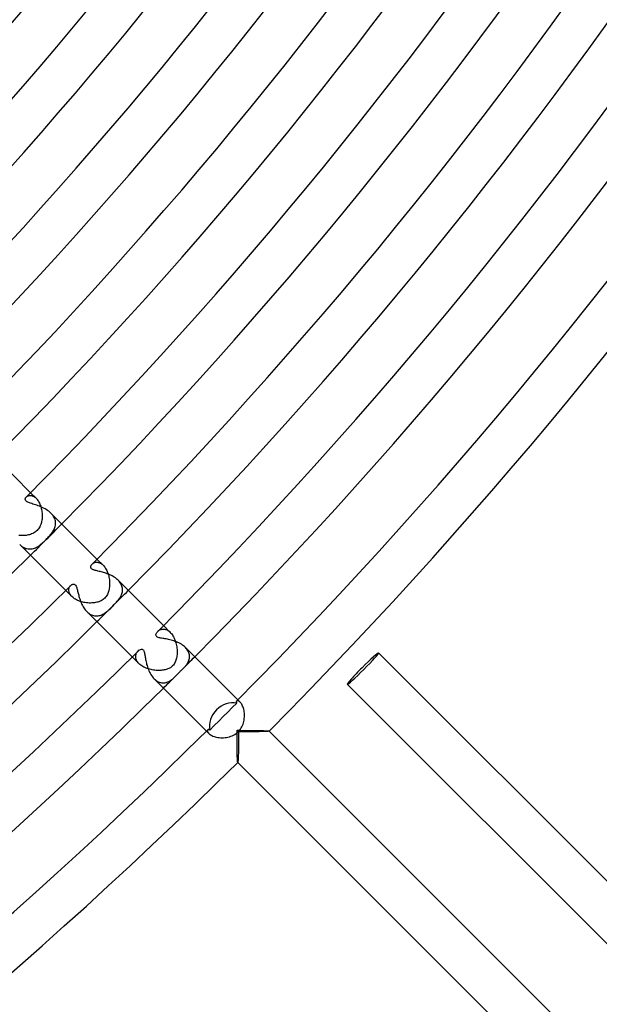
# Model space of a CAD drawing. Header units: millimetres. Extents: x -485 to 485, y -485 to 485.
# Tile 80 of 110: x 290 to 342, y -334 to -245. Entities that reach past the tile are written whole.
import ezdxf

# ---------------------------------------------------------------- set-up
doc = ezdxf.new("R2010")
doc.units = ezdxf.units.MM
doc.layers.add('HIDDEN', color=7, linetype='Continuous')
doc.layers.add('THICK', color=7, linetype='Continuous')

msp = doc.modelspace()

# ---------------------------------------------------------------- linework, layer by layer
at = {"layer": 'HIDDEN'}
for p, q in [((290.594, -288.523), (290.624, -288.495)), ((290.624, -288.495), (290.658, -288.47)), ((290.658, -288.47), (290.695, -288.448)), ((290.695, -288.448), (290.734, -288.428)), ((290.734, -288.428), (290.777, -288.412)), ((290.777, -288.412), (290.822, -288.4)), ((290.822, -288.4), (290.869, -288.392)), ((290.869, -288.392), (290.918, -288.388)), ((290.918, -288.388), (290.969, -288.389)), ((290.969, -288.389), (291.022, -288.394)), ((290.971, -288.143), (291.474, -288.645)), ((291.022, -288.394), (291.076, -288.405)), ((291.076, -288.405), (291.131, -288.421)), ((291.131, -288.421), (291.187, -288.443)), ((291.187, -288.443), (291.244, -288.471)), ((291.244, -288.471), (291.302, -288.505)), ((291.302, -288.505), (291.359, -288.545)), ((291.359, -288.545), (291.417, -288.592)), ((291.417, -288.592), (291.474, -288.645)), ((291.474, -288.645), (291.529, -288.704)), ((291.529, -288.704), (291.582, -288.768)), ((291.582, -288.768), (291.634, -288.839)), ((291.634, -288.839), (291.684, -288.915)), ((291.684, -288.915), (291.731, -288.997)), ((291.731, -288.997), (291.776, -289.083)), ((291.776, -289.083), (291.817, -289.173)), ((291.817, -289.173), (291.855, -289.266)), ((291.855, -289.266), (291.889, -289.364)), ((291.889, -289.364), (291.92, -289.464)), ((291.92, -289.464), (291.948, -289.567)), ((291.948, -289.567), (291.971, -289.672)), ((291.971, -289.672), (291.99, -289.778)), ((291.99, -289.778), (292.006, -289.886)), ((292.006, -289.886), (292.017, -289.994)), ((292.017, -289.994), (292.024, -290.103)), ((292.026, -290.321), (292.02, -290.429)), ((292.024, -290.103), (292.027, -290.213)), ((292.027, -290.213), (292.026, -290.321)), ((292.909, -290.087), (292.822, -289.993)), ((292.987, -290.184), (292.909, -290.087)), ((293.054, -290.284), (292.987, -290.184)), ((293.111, -290.385), (293.054, -290.284)), ((291.811, -291.223), (291.76, -291.313)), ((291.856, -291.13), (291.811, -291.223)), ((291.894, -291.035), (291.856, -291.13)), ((291.927, -290.938), (291.894, -291.035)), ((291.955, -290.84), (291.927, -290.938)), ((291.978, -290.74), (291.955, -290.84)), ((291.996, -290.638), (291.978, -290.74)), ((292.01, -290.534), (291.996, -290.638)), ((292.02, -290.429), (292.01, -290.534)), ((293.157, -290.487), (293.111, -290.385)), ((293.192, -290.589), (293.157, -290.487)), ((293.171, -291.285), (293.199, -291.19)), ((293.217, -290.692), (293.192, -290.589)), ((293.199, -291.19), (293.22, -291.093)), ((293.232, -290.794), (293.217, -290.692)), ((293.22, -291.093), (293.232, -290.995)), ((293.237, -290.895), (293.232, -290.794)), ((293.232, -290.995), (293.237, -290.895)), ((290.02, -292.019), (289.907, -292.008)), ((290.134, -292.025), (290.02, -292.019)), ((290.247, -292.027), (290.134, -292.025)), ((290.359, -292.024), (290.247, -292.027)), ((290.469, -292.017), (290.359, -292.024)), ((290.577, -292.005), (290.469, -292.017)), ((290.682, -291.989), (290.577, -292.005)), ((290.784, -291.968), (290.682, -291.989)), ((290.883, -291.943), (290.784, -291.968)), ((290.979, -291.914), (290.883, -291.943)), ((291.073, -291.879), (290.979, -291.914)), ((291.165, -291.84), (291.073, -291.879)), ((291.253, -291.795), (291.165, -291.84)), ((291.338, -291.745), (291.253, -291.795)), ((291.419, -291.689), (291.338, -291.745)), ((291.494, -291.628), (291.419, -291.689)), ((291.564, -291.564), (291.494, -291.628)), ((291.637, -291.484), (291.564, -291.564)), ((291.702, -291.4), (291.637, -291.484)), ((291.76, -291.313), (291.702, -291.4)), ((292.534, -292.217), (292.61, -292.135)), ((292.61, -292.135), (292.684, -292.053)), ((292.684, -292.053), (292.755, -291.971)), ((292.755, -291.971), (292.822, -291.889)), ((292.822, -291.889), (292.886, -291.806)), ((292.886, -291.806), (292.945, -291.724)), ((292.945, -291.724), (292.999, -291.641)), ((292.999, -291.641), (293.05, -291.555)), ((293.05, -291.555), (293.096, -291.467)), ((293.096, -291.467), (293.136, -291.377)), ((293.136, -291.377), (293.171, -291.285)), ((289.992, -292.821), (290.077, -292.9)), ((290.077, -292.9), (290.166, -292.973)), ((290.166, -292.973), (290.258, -293.038)), ((290.258, -293.038), (290.352, -293.094)), ((291.508, -293.075), (291.596, -293.026)), ((291.596, -293.026), (291.684, -292.972)), ((291.684, -292.972), (291.769, -292.913)), ((291.769, -292.913), (291.853, -292.85)), ((291.853, -292.85), (291.938, -292.782)), ((291.938, -292.782), (292.024, -292.71)), ((292.024, -292.71), (292.11, -292.633)), ((292.11, -292.633), (292.198, -292.552)), ((292.198, -292.552), (292.287, -292.467)), ((292.287, -292.467), (292.377, -292.377)), ((292.377, -292.377), (292.456, -292.298)), ((292.456, -292.298), (292.534, -292.217)), ((290.352, -293.094), (290.448, -293.141)), ((290.448, -293.141), (290.545, -293.178)), ((290.545, -293.178), (290.644, -293.206)), ((290.644, -293.206), (290.743, -293.225)), ((290.743, -293.225), (290.841, -293.235)), ((290.841, -293.235), (290.94, -293.236)), ((290.94, -293.236), (291.037, -293.228)), ((291.037, -293.228), (291.134, -293.212)), ((291.134, -293.212), (291.23, -293.188)), ((291.23, -293.188), (291.325, -293.157)), ((291.325, -293.157), (291.417, -293.119)), ((291.417, -293.119), (291.508, -293.075)), ((296.536, -294.602), (296.571, -294.569)), ((296.571, -294.569), (296.61, -294.539)), ((296.61, -294.539), (296.653, -294.512)), ((296.653, -294.512), (296.699, -294.488)), ((296.699, -294.488), (296.748, -294.468)), ((296.748, -294.468), (296.8, -294.452)), ((296.8, -294.452), (296.854, -294.44)), ((296.854, -294.44), (296.91, -294.434)), ((296.91, -294.434), (296.969, -294.433)), ((296.969, -294.433), (297.029, -294.437)), ((296.981, -294.153), (297.538, -294.71)), ((297.029, -294.437), (297.091, -294.448)), ((297.091, -294.448), (297.154, -294.464)), ((297.154, -294.464), (297.218, -294.488)), ((297.218, -294.488), (297.282, -294.518)), ((297.282, -294.518), (297.347, -294.555)), ((297.347, -294.555), (297.411, -294.599)), ((297.411, -294.599), (297.475, -294.651)), ((297.475, -294.651), (297.538, -294.71)), ((297.538, -294.71), (297.598, -294.774)), ((297.598, -294.774), (297.656, -294.844)), ((297.656, -294.844), (297.711, -294.919)), ((297.711, -294.919), (297.764, -295.001)), ((297.764, -295.001), (297.815, -295.088)), ((297.815, -295.088), (297.862, -295.18)), ((297.862, -295.18), (297.905, -295.275)), ((297.905, -295.275), (297.944, -295.374)), ((297.944, -295.374), (297.98, -295.475)), ((297.98, -295.475), (298.012, -295.58)), ((298.012, -295.58), (298.04, -295.686)), ((298.04, -295.686), (298.064, -295.794)), ((294.532, -296.621), (294.565, -296.576)), ((294.565, -296.576), (294.602, -296.536)), ((298.064, -295.794), (298.084, -295.904)), ((298.084, -295.904), (298.1, -296.014)), ((298.1, -296.014), (298.112, -296.124)), ((298.118, -296.565), (298.108, -296.672)), ((298.112, -296.124), (298.12, -296.235)), ((298.122, -296.457), (298.118, -296.565)), ((298.12, -296.235), (298.123, -296.346)), ((298.123, -296.346), (298.122, -296.457)), ((298.974, -296.151), (298.898, -296.069)), ((299.043, -296.235), (298.974, -296.151)), ((299.104, -296.321), (299.043, -296.235)), ((299.156, -296.41), (299.104, -296.321)), ((299.2, -296.499), (299.156, -296.41)), ((299.235, -296.588), (299.2, -296.499)), ((299.261, -296.677), (299.235, -296.588)), ((294.153, -296.981), (294.71, -297.538)), ((294.433, -296.973), (294.434, -296.907)), ((294.439, -297.041), (294.433, -296.973)), ((294.434, -296.907), (294.442, -296.843)), ((294.452, -297.111), (294.439, -297.041)), ((294.442, -296.843), (294.457, -296.782)), ((294.474, -297.182), (294.452, -297.111)), ((294.457, -296.782), (294.477, -296.724)), ((294.504, -297.254), (294.474, -297.182)), ((294.477, -296.724), (294.502, -296.671)), ((294.502, -296.671), (294.532, -296.621)), ((294.543, -297.326), (294.504, -297.254)), ((294.59, -297.398), (294.543, -297.326)), ((294.645, -297.469), (294.59, -297.398)), ((294.71, -297.538), (294.645, -297.469)), ((297.872, -297.441), (297.817, -297.526)), ((297.921, -297.352), (297.872, -297.441)), ((297.964, -297.261), (297.921, -297.352)), ((298, -297.167), (297.964, -297.261)), ((298.031, -297.072), (298, -297.167)), ((298.057, -296.976), (298.031, -297.072)), ((298.078, -296.877), (298.057, -296.976)), ((298.095, -296.776), (298.078, -296.877)), ((298.108, -296.672), (298.095, -296.776)), ((299.127, -297.53), (299.167, -297.45)), ((299.167, -297.45), (299.203, -297.369)), ((299.203, -297.369), (299.234, -297.286)), ((299.234, -297.286), (299.258, -297.202)), ((299.258, -297.202), (299.277, -297.117)), ((299.28, -296.767), (299.261, -296.677)), ((299.277, -297.117), (299.288, -297.031)), ((299.29, -296.856), (299.28, -296.767)), ((299.288, -297.031), (299.293, -296.944)), ((299.293, -296.944), (299.29, -296.856)), ((294.782, -297.605), (294.71, -297.538)), ((294.861, -297.669), (294.782, -297.605)), ((294.947, -297.73), (294.861, -297.669)), ((295.04, -297.788), (294.947, -297.73)), ((295.139, -297.841), (295.04, -297.788)), ((295.242, -297.891), (295.139, -297.841)), ((295.349, -297.935), (295.242, -297.891)), ((295.46, -297.975), (295.349, -297.935)), ((295.573, -298.01), (295.46, -297.975)), ((295.688, -298.041), (295.573, -298.01)), ((295.805, -298.066), (295.688, -298.041)), ((295.923, -298.087), (295.805, -298.066)), ((296.042, -298.104), (295.923, -298.087)), ((296.161, -298.115), (296.042, -298.104)), ((296.28, -298.122), (296.161, -298.115)), ((296.399, -298.123), (296.28, -298.122)), ((296.516, -298.12), (296.399, -298.123)), ((296.632, -298.112), (296.516, -298.12)), ((296.745, -298.1), (296.632, -298.112)), ((296.855, -298.082), (296.745, -298.1)), ((296.961, -298.06), (296.855, -298.082)), ((297.064, -298.033), (296.961, -298.06)), ((297.162, -298.002), (297.064, -298.033)), ((297.258, -297.965), (297.162, -298.002)), ((297.352, -297.921), (297.258, -297.965)), ((297.442, -297.872), (297.352, -297.921)), ((297.528, -297.816), (297.442, -297.872)), ((297.609, -297.753), (297.528, -297.816)), ((297.684, -297.684), (297.609, -297.753)), ((297.754, -297.607), (297.684, -297.684)), ((297.817, -297.526), (297.754, -297.607)), ((298.398, -298.398), (298.47, -298.326)), ((298.47, -298.326), (298.542, -298.253)), ((298.542, -298.253), (298.612, -298.181)), ((298.612, -298.181), (298.68, -298.109)), ((298.68, -298.109), (298.746, -298.038)), ((298.746, -298.038), (298.809, -297.968)), ((298.809, -297.968), (298.869, -297.898)), ((298.869, -297.898), (298.926, -297.828)), ((298.926, -297.828), (298.98, -297.756)), ((298.98, -297.756), (299.033, -297.683)), ((299.033, -297.683), (299.081, -297.607)), ((299.081, -297.607), (299.127, -297.53)), ((296.069, -298.897), (296.147, -298.971)), ((296.147, -298.971), (296.229, -299.038)), ((296.229, -299.038), (296.312, -299.098)), ((296.312, -299.098), (296.398, -299.15)), ((296.398, -299.15), (296.485, -299.194)), ((296.485, -299.194), (296.573, -299.23)), ((296.573, -299.23), (296.661, -299.257)), ((296.661, -299.257), (296.75, -299.277)), ((296.75, -299.277), (296.838, -299.289)), ((297.013, -299.29), (297.1, -299.28)), ((297.1, -299.28), (297.185, -299.263)), ((297.185, -299.263), (297.269, -299.239)), ((297.269, -299.239), (297.353, -299.21)), ((297.353, -299.21), (297.434, -299.175)), ((297.434, -299.175), (297.513, -299.136)), ((297.513, -299.136), (297.59, -299.092)), ((297.59, -299.092), (297.666, -299.044)), ((297.666, -299.044), (297.74, -298.993)), ((297.74, -298.993), (297.812, -298.939)), ((297.812, -298.939), (297.882, -298.882)), ((297.882, -298.882), (297.953, -298.822)), ((297.953, -298.822), (298.024, -298.759)), ((298.024, -298.759), (298.097, -298.692)), ((298.097, -298.692), (298.17, -298.622)), ((298.17, -298.622), (298.245, -298.549)), ((298.245, -298.549), (298.321, -298.475)), ((298.321, -298.475), (298.398, -298.398)), ((296.838, -299.289), (296.926, -299.293)), ((296.926, -299.293), (297.013, -299.29)), ((302.992, -300.164), (303.605, -300.776)), ((302.469, -300.691), (302.51, -300.652)), ((302.51, -300.652), (302.555, -300.616)), ((302.555, -300.616), (302.605, -300.583)), ((302.605, -300.583), (302.658, -300.554)), ((302.658, -300.554), (302.714, -300.528)), ((302.714, -300.528), (302.773, -300.508)), ((302.773, -300.508), (302.834, -300.492)), ((302.834, -300.492), (302.898, -300.483)), ((302.898, -300.483), (302.964, -300.479)), ((302.964, -300.479), (303.032, -300.481)), ((303.032, -300.481), (303.101, -300.491)), ((303.101, -300.491), (303.172, -300.508)), ((303.172, -300.508), (303.244, -300.532)), ((303.244, -300.532), (303.316, -300.564)), ((303.316, -300.564), (303.389, -300.604)), ((303.389, -300.604), (303.462, -300.653)), ((303.462, -300.653), (303.534, -300.711)), ((303.534, -300.711), (303.605, -300.776)), ((303.605, -300.776), (303.67, -300.846)), ((303.67, -300.846), (303.733, -300.923)), ((303.733, -300.923), (303.795, -301.008)), ((303.795, -301.008), (303.852, -301.098)), ((303.852, -301.098), (303.907, -301.194)), ((303.907, -301.194), (303.957, -301.295)), ((303.957, -301.295), (304.003, -301.4)), ((304.003, -301.4), (304.046, -301.509)), ((304.046, -301.509), (304.084, -301.621)), ((304.084, -301.621), (304.117, -301.736)), ((304.117, -301.736), (304.146, -301.852)), ((304.146, -301.852), (304.17, -301.97)), ((300.482, -302.908), (300.492, -302.835)), ((300.492, -302.835), (300.51, -302.765)), ((300.51, -302.765), (300.535, -302.698)), ((300.535, -302.698), (300.566, -302.634)), ((300.566, -302.634), (300.603, -302.574)), ((300.603, -302.574), (300.645, -302.519)), ((300.645, -302.519), (300.691, -302.469)), ((304.17, -301.97), (304.19, -302.09)), ((304.19, -302.09), (304.206, -302.21)), ((304.215, -302.787), (304.204, -302.895)), ((304.206, -302.21), (304.217, -302.329)), ((304.222, -302.676), (304.215, -302.787)), ((304.217, -302.329), (304.223, -302.447)), ((304.225, -302.563), (304.222, -302.676)), ((304.223, -302.447), (304.225, -302.563)), ((305.047, -302.223), (304.973, -302.144)), ((305.113, -302.305), (305.047, -302.223)), ((305.171, -302.388), (305.113, -302.305)), ((305.221, -302.472), (305.171, -302.388)), ((305.262, -302.557), (305.221, -302.472)), ((305.295, -302.642), (305.262, -302.557)), ((305.319, -302.727), (305.295, -302.642)), ((305.336, -302.811), (305.319, -302.727)), ((305.346, -302.895), (305.336, -302.811)), ((300.164, -302.992), (300.776, -303.605)), ((300.479, -302.983), (300.482, -302.908)), ((300.484, -303.059), (300.479, -302.983)), ((300.499, -303.137), (300.484, -303.059)), ((300.522, -303.216), (300.499, -303.137)), ((300.554, -303.295), (300.522, -303.216)), ((300.596, -303.375), (300.554, -303.295)), ((300.647, -303.453), (300.596, -303.375)), ((300.707, -303.53), (300.647, -303.453)), ((300.776, -303.605), (300.707, -303.53)), ((300.851, -303.674), (300.776, -303.605)), ((300.933, -303.74), (300.851, -303.674)), ((303.949, -303.654), (303.888, -303.737)), ((304.003, -303.567), (303.949, -303.654)), ((304.048, -303.477), (304.003, -303.567)), ((304.087, -303.384), (304.048, -303.477)), ((304.12, -303.29), (304.087, -303.384)), ((304.148, -303.196), (304.12, -303.29)), ((304.17, -303.1), (304.148, -303.196)), ((304.189, -302.999), (304.17, -303.1)), ((304.204, -302.895), (304.189, -302.999)), ((305.019, -303.773), (305.066, -303.712)), ((305.066, -303.712), (305.112, -303.648)), ((305.112, -303.648), (305.155, -303.582)), ((305.155, -303.582), (305.195, -303.513)), ((305.195, -303.513), (305.232, -303.443)), ((305.232, -303.443), (305.264, -303.37)), ((305.264, -303.37), (305.292, -303.294)), ((305.292, -303.294), (305.315, -303.217)), ((305.315, -303.217), (305.332, -303.139)), ((305.332, -303.139), (305.343, -303.058)), ((305.343, -303.058), (305.348, -302.977)), ((305.348, -302.977), (305.346, -302.895)), ((301.02, -303.803), (300.933, -303.74)), ((301.114, -303.862), (301.02, -303.803)), ((301.212, -303.916), (301.114, -303.862)), ((301.315, -303.966), (301.212, -303.916)), ((301.422, -304.012), (301.315, -303.966)), ((301.531, -304.053), (301.422, -304.012)), ((301.642, -304.09), (301.531, -304.053)), ((301.755, -304.122), (301.642, -304.09)), ((301.869, -304.15), (301.755, -304.122)), ((301.984, -304.173), (301.869, -304.15)), ((302.098, -304.192), (301.984, -304.173)), ((302.212, -304.206), (302.098, -304.192)), ((302.325, -304.216), (302.212, -304.206)), ((302.435, -304.222), (302.325, -304.216)), ((302.544, -304.225), (302.435, -304.222)), ((302.65, -304.223), (302.544, -304.225)), ((302.754, -304.218), (302.65, -304.223)), ((302.855, -304.209), (302.754, -304.218)), ((302.953, -304.196), (302.855, -304.209)), ((303.047, -304.181), (302.953, -304.196)), ((303.139, -304.162), (303.047, -304.181)), ((303.227, -304.139), (303.139, -304.162)), ((303.311, -304.114), (303.227, -304.139)), ((303.392, -304.084), (303.311, -304.114)), ((303.47, -304.052), (303.392, -304.084)), ((303.546, -304.014), (303.47, -304.052)), ((303.62, -303.972), (303.546, -304.014)), ((303.69, -303.924), (303.62, -303.972)), ((303.756, -303.872), (303.69, -303.924)), ((303.816, -303.816), (303.756, -303.872)), ((303.888, -303.737), (303.816, -303.816)), ((304.155, -304.663), (304.193, -304.625)), ((304.193, -304.625), (304.228, -304.588)), ((304.228, -304.588), (304.262, -304.554)), ((304.262, -304.554), (304.293, -304.522)), ((304.293, -304.522), (304.322, -304.492)), ((304.322, -304.492), (304.35, -304.464)), ((304.35, -304.464), (304.378, -304.435)), ((304.378, -304.435), (304.407, -304.407)), ((304.407, -304.407), (304.44, -304.373)), ((304.44, -304.373), (304.475, -304.339)), ((304.475, -304.339), (304.51, -304.305)), ((304.51, -304.305), (304.544, -304.271)), ((304.544, -304.271), (304.579, -304.237)), ((304.579, -304.237), (304.613, -304.203)), ((304.613, -304.203), (304.647, -304.17)), ((304.647, -304.17), (304.681, -304.137)), ((304.681, -304.137), (304.714, -304.105)), ((304.714, -304.105), (304.746, -304.072)), ((304.746, -304.072), (304.806, -304.012)), ((304.806, -304.012), (304.863, -303.952)), ((304.863, -303.952), (304.917, -303.893)), ((304.917, -303.893), (304.969, -303.833)), ((304.969, -303.833), (305.019, -303.773)), ((302.143, -304.972), (302.231, -305.054)), ((302.231, -305.054), (302.323, -305.126)), ((302.323, -305.126), (302.418, -305.19)), ((302.418, -305.19), (302.515, -305.242)), ((302.515, -305.242), (302.613, -305.284)), ((302.613, -305.284), (302.711, -305.315)), ((302.711, -305.315), (302.81, -305.336)), ((302.81, -305.336), (302.909, -305.346)), ((302.909, -305.346), (303.007, -305.347)), ((303.007, -305.347), (303.104, -305.338)), ((303.104, -305.338), (303.2, -305.319)), ((303.2, -305.319), (303.294, -305.292)), ((303.294, -305.292), (303.387, -305.257)), ((303.387, -305.257), (303.479, -305.213)), ((303.479, -305.213), (303.569, -305.162)), ((303.569, -305.162), (303.659, -305.104)), ((303.659, -305.104), (303.747, -305.04)), ((303.747, -305.04), (303.831, -304.971)), ((303.831, -304.971), (303.914, -304.898)), ((303.914, -304.898), (303.994, -304.823)), ((303.994, -304.823), (304.072, -304.746)), ((304.072, -304.746), (304.115, -304.704)), ((304.115, -304.704), (304.155, -304.663)), ((309.622, -306.977), (309.598, -306.994)), ((309.652, -306.967), (309.622, -306.977)), ((309.687, -306.965), (309.652, -306.967)), ((309.728, -306.971), (309.687, -306.965)), ((309.71, -306.881), (309.925, -307.096)), ((309.773, -306.987), (309.728, -306.971)), ((309.821, -307.013), (309.773, -306.987)), ((309.872, -307.049), (309.821, -307.013)), ((309.924, -307.096), (309.872, -307.049)), ((309.971, -307.147), (309.924, -307.096)), ((310.018, -307.208), (309.971, -307.147)), ((310.064, -307.277), (310.018, -307.208)), ((310.108, -307.356), (310.064, -307.277)), ((310.149, -307.442), (310.108, -307.356)), ((310.187, -307.535), (310.149, -307.442)), ((310.221, -307.635), (310.187, -307.535)), ((310.25, -307.741), (310.221, -307.635)), ((310.275, -307.853), (310.25, -307.741)), ((310.294, -307.969), (310.275, -307.853)), ((310.307, -308.088), (310.294, -307.969)), ((310.315, -308.209), (310.307, -308.088)), ((310.14, -309.193), (310.187, -309.073)), ((310.187, -309.073), (310.226, -308.953)), ((310.226, -308.953), (310.257, -308.83)), ((310.257, -308.83), (310.282, -308.706)), ((310.282, -308.706), (310.3, -308.582)), ((310.3, -308.582), (310.312, -308.457)), ((310.312, -308.457), (310.316, -308.332)), ((310.316, -308.332), (310.315, -308.209)), ((306.881, -309.71), (307.096, -309.925)), ((306.967, -309.652), (306.965, -309.687)), ((306.965, -309.687), (306.971, -309.728)), ((306.977, -309.622), (306.967, -309.652)), ((306.971, -309.728), (306.987, -309.773)), ((306.994, -309.598), (306.977, -309.622)), ((306.987, -309.773), (307.013, -309.821)), ((307.013, -309.821), (307.049, -309.872)), ((307.049, -309.872), (307.096, -309.924)), ((307.096, -309.924), (307.151, -309.974)), ((309.444, -310.009), (309.556, -309.934)), ((309.556, -309.934), (309.661, -309.851)), ((309.661, -309.851), (309.76, -309.76)), ((309.76, -309.76), (309.856, -309.655)), ((309.785, -309.965), (309.784, -310.143)), ((309.943, -309.785), (309.785, -309.785)), ((309.785, -309.785), (309.785, -309.965)), ((309.856, -309.655), (309.943, -309.544)), ((309.943, -309.544), (310.019, -309.429)), ((310.1, -309.784), (309.943, -309.785)), ((310.019, -309.429), (310.084, -309.312)), ((310.084, -309.312), (310.14, -309.193)), ((310.255, -309.784), (310.1, -309.784)), ((310.409, -309.783), (310.255, -309.784)), ((310.56, -309.782), (310.409, -309.783)), ((310.708, -309.78), (310.56, -309.782)), ((310.853, -309.779), (310.708, -309.78)), ((310.995, -309.777), (310.853, -309.779)), ((311.133, -309.775), (310.995, -309.777)), ((311.267, -309.772), (311.133, -309.775)), ((311.397, -309.77), (311.267, -309.772)), ((311.524, -309.767), (311.397, -309.77)), ((311.647, -309.764), (311.524, -309.767)), ((311.766, -309.761), (311.647, -309.764)), ((311.879, -309.757), (311.766, -309.761)), ((311.986, -309.754), (311.879, -309.757)), ((312.087, -309.75), (311.986, -309.754)), ((312.18, -309.746), (312.087, -309.75)), ((312.265, -309.741), (312.18, -309.746)), ((312.34, -309.737), (312.265, -309.741)), ((312.404, -309.732), (312.34, -309.737)), ((312.457, -309.727), (312.404, -309.732)), ((312.497, -309.722), (312.457, -309.727)), ((312.524, -309.717), (312.497, -309.722)), ((312.536, -309.711), (312.524, -309.717)), ((312.536, -309.708), (312.537, -309.708)), ((312.537, -309.711), (312.536, -309.711)), ((312.537, -309.708), (312.537, -309.709)), ((312.537, -309.709), (312.537, -309.71)), ((312.537, -309.71), (312.537, -309.71)), ((312.537, -309.71), (312.537, -309.711)), ((307.151, -309.974), (307.216, -310.024)), ((307.216, -310.024), (307.291, -310.072)), ((307.291, -310.072), (307.376, -310.118)), ((307.376, -310.118), (307.469, -310.161)), ((307.469, -310.161), (307.57, -310.2)), ((307.57, -310.2), (307.679, -310.234)), ((307.679, -310.234), (307.795, -310.263)), ((307.795, -310.263), (307.916, -310.286)), ((307.916, -310.286), (308.04, -310.303)), ((308.04, -310.303), (308.168, -310.313)), ((308.168, -310.313), (308.298, -310.317)), ((308.298, -310.317), (308.429, -310.313)), ((308.429, -310.313), (308.562, -310.302)), ((308.562, -310.302), (308.694, -310.284)), ((308.694, -310.284), (308.825, -310.258)), ((308.825, -310.258), (308.955, -310.225)), ((308.955, -310.225), (309.082, -310.183)), ((309.082, -310.183), (309.207, -310.134)), ((309.207, -310.134), (309.328, -310.076)), ((309.328, -310.076), (309.444, -310.009)), ((309.779, -310.827), (309.777, -310.989)), ((309.781, -310.661), (309.779, -310.827)), ((309.782, -310.491), (309.781, -310.661)), ((309.783, -310.318), (309.782, -310.491)), ((309.784, -310.143), (309.783, -310.318)), ((309.762, -311.723), (309.758, -311.854)), ((309.766, -311.586), (309.762, -311.723)), ((309.769, -311.444), (309.766, -311.586)), ((309.772, -311.297), (309.769, -311.444)), ((309.774, -311.146), (309.772, -311.297)), ((309.777, -310.989), (309.774, -311.146)), ((309.708, -312.537), (309.708, -312.536)), ((309.709, -312.537), (309.708, -312.537)), ((309.71, -312.537), (309.709, -312.537)), ((309.711, -312.537), (309.71, -312.537)), ((309.71, -312.537), (309.71, -312.537)), ((309.717, -312.521), (309.711, -312.536)), ((309.711, -312.536), (309.711, -312.537)), ((309.723, -312.488), (309.717, -312.521)), ((309.729, -312.437), (309.723, -312.488)), ((309.734, -312.37), (309.729, -312.437)), ((309.74, -312.289), (309.734, -312.37)), ((309.745, -312.196), (309.74, -312.289)), ((309.75, -312.091), (309.745, -312.196)), ((309.754, -311.977), (309.75, -312.091)), ((309.758, -311.854), (309.754, -311.977))]:
    msp.add_line(p, q, dxfattribs=at)
for radius, start, end in [(413.5, 314.72287, 315.27715), (422, 314.72843, 315.27153), (430.5, 315.06344, 315.26621), (430.5, 314.73381, 314.93653)]:
    msp.add_arc((0, 0), radius, start, end, dxfattribs=at)
for start_param, end_param in [(-1.570796, 0), (3.141593, 4.712389)]:
    msp.add_ellipse((321.026, -304.056), major_axis=(1.414, 1.414), ratio=0.05705, start_param=start_param, end_param=end_param, dxfattribs=at)
at = {"layer": 'THICK'}
for p, q in [((286.744, -283.915), (290.971, -288.143)), ((290.537, -288.596), (290.554, -288.57)), ((290.554, -288.57), (290.573, -288.546)), ((290.573, -288.546), (290.594, -288.523)), ((290.497, -288.73), (290.499, -288.702)), ((290.499, -288.761), (290.497, -288.73)), ((290.499, -288.702), (290.504, -288.675)), ((290.506, -288.793), (290.499, -288.761)), ((290.504, -288.675), (290.513, -288.648)), ((290.519, -288.827), (290.506, -288.793)), ((290.513, -288.648), (290.524, -288.622)), ((290.539, -288.861), (290.519, -288.827)), ((290.524, -288.622), (290.537, -288.596)), ((290.567, -288.895), (290.539, -288.861)), ((290.605, -288.929), (290.567, -288.895)), ((290.654, -288.964), (290.605, -288.929)), ((290.716, -288.999), (290.654, -288.964)), ((290.792, -289.034), (290.716, -288.999)), ((290.878, -289.068), (290.792, -289.034)), ((290.973, -289.1), (290.878, -289.068)), ((291.075, -289.133), (290.973, -289.1)), ((291.183, -289.166), (291.075, -289.133)), ((291.295, -289.2), (291.183, -289.166)), ((291.412, -289.237), (291.295, -289.2)), ((291.532, -289.276), (291.412, -289.237)), ((291.654, -289.318), (291.532, -289.276)), ((291.779, -289.364), (291.654, -289.318)), ((291.906, -289.415), (291.779, -289.364)), ((292.032, -289.47), (291.906, -289.415)), ((292.157, -289.53), (292.032, -289.47)), ((292.28, -289.595), (292.157, -289.53)), ((292.4, -289.665), (292.28, -289.595)), ((292.514, -289.74), (292.4, -289.665)), ((292.624, -289.82), (292.514, -289.74)), ((292.727, -289.905), (292.624, -289.82)), ((292.822, -289.993), (292.727, -289.905)), ((292.822, -289.993), (296.981, -294.153)), ((289.993, -292.822), (294.153, -296.981)), ((296.414, -294.854), (296.417, -294.816)), ((296.417, -294.816), (296.426, -294.778)), ((296.426, -294.778), (296.44, -294.741)), ((296.44, -294.741), (296.458, -294.705)), ((296.458, -294.705), (296.48, -294.669)), ((296.48, -294.669), (296.506, -294.635)), ((296.506, -294.635), (296.536, -294.602)), ((296.417, -294.891), (296.414, -294.854)), ((296.426, -294.928), (296.417, -294.891)), ((296.442, -294.963), (296.426, -294.928)), ((296.465, -294.996), (296.442, -294.963)), ((296.495, -295.026), (296.465, -294.996)), ((296.532, -295.055), (296.495, -295.026)), ((296.577, -295.082), (296.532, -295.055)), ((296.628, -295.107), (296.577, -295.082)), ((296.686, -295.13), (296.628, -295.107)), ((296.75, -295.152), (296.686, -295.13)), ((296.822, -295.173), (296.75, -295.152)), ((296.899, -295.194), (296.822, -295.173)), ((296.982, -295.215), (296.899, -295.194)), ((297.071, -295.237), (296.982, -295.215)), ((297.164, -295.259), (297.071, -295.237)), ((297.262, -295.283), (297.164, -295.259)), ((297.363, -295.309), (297.262, -295.283)), ((297.467, -295.336), (297.363, -295.309)), ((297.574, -295.366), (297.467, -295.336)), ((297.684, -295.399), (297.574, -295.366)), ((297.794, -295.436), (297.684, -295.399)), ((297.905, -295.475), (297.794, -295.436)), ((298.015, -295.518), (297.905, -295.475)), ((298.125, -295.564), (298.015, -295.518)), ((298.233, -295.614), (298.125, -295.564)), ((298.339, -295.668), (298.233, -295.614)), ((298.443, -295.725), (298.339, -295.668)), ((294.602, -296.536), (294.648, -296.496)), ((294.648, -296.496), (294.696, -296.463)), ((294.696, -296.463), (294.747, -296.437)), ((294.747, -296.437), (294.8, -296.42)), ((294.8, -296.42), (294.854, -296.414)), ((294.854, -296.414), (294.907, -296.42)), ((294.907, -296.42), (294.958, -296.439)), ((294.958, -296.439), (295.006, -296.474)), ((295.006, -296.474), (295.049, -296.523)), ((295.049, -296.523), (295.088, -296.587)), ((295.088, -296.587), (295.12, -296.659)), ((298.543, -295.787), (298.443, -295.725)), ((298.639, -295.852), (298.543, -295.787)), ((298.731, -295.921), (298.639, -295.852)), ((298.817, -295.994), (298.731, -295.921)), ((298.898, -296.069), (298.817, -295.994)), ((298.898, -296.069), (302.992, -300.164)), ((295.12, -296.659), (295.147, -296.735)), ((295.147, -296.735), (295.17, -296.81)), ((295.17, -296.81), (295.19, -296.884)), ((295.19, -296.884), (295.211, -296.963)), ((295.211, -296.963), (295.231, -297.048)), ((295.231, -297.048), (295.253, -297.136)), ((295.253, -297.136), (295.275, -297.229)), ((295.275, -297.229), (295.299, -297.325)), ((295.299, -297.325), (295.325, -297.425)), ((295.325, -297.425), (295.353, -297.527)), ((295.353, -297.527), (295.383, -297.63)), ((295.383, -297.63), (295.416, -297.734)), ((295.416, -297.734), (295.451, -297.839)), ((295.451, -297.839), (295.49, -297.944)), ((295.49, -297.944), (295.532, -298.049)), ((295.532, -298.049), (295.577, -298.153)), ((295.577, -298.153), (295.625, -298.256)), ((295.625, -298.256), (295.678, -298.358)), ((295.678, -298.358), (295.733, -298.457)), ((295.733, -298.457), (295.793, -298.553)), ((295.793, -298.553), (295.857, -298.645)), ((295.857, -298.645), (295.924, -298.734)), ((295.924, -298.734), (295.995, -298.819)), ((295.995, -298.819), (296.069, -298.897)), ((296.069, -298.898), (300.164, -302.992)), ((302.309, -301.031), (302.31, -300.975)), ((302.321, -301.084), (302.309, -301.031)), ((302.31, -300.975), (302.324, -300.917)), ((302.324, -300.917), (302.347, -300.86)), ((302.347, -300.86), (302.378, -300.803)), ((302.378, -300.803), (302.419, -300.746)), ((302.419, -300.746), (302.469, -300.691)), ((302.348, -301.132), (302.321, -301.084)), ((302.39, -301.173), (302.348, -301.132)), ((302.448, -301.208), (302.39, -301.173)), ((302.515, -301.236), (302.448, -301.208)), ((302.588, -301.258), (302.515, -301.236)), ((302.664, -301.276), (302.588, -301.258)), ((302.743, -301.292), (302.664, -301.276)), ((302.828, -301.307), (302.743, -301.292)), ((302.92, -301.323), (302.828, -301.307)), ((303.018, -301.339), (302.92, -301.323)), ((303.121, -301.356), (303.018, -301.339)), ((303.229, -301.375), (303.121, -301.356)), ((303.341, -301.396), (303.229, -301.375)), ((303.456, -301.42), (303.341, -301.396)), ((303.574, -301.447), (303.456, -301.42)), ((303.693, -301.477), (303.574, -301.447)), ((303.812, -301.511), (303.693, -301.477)), ((303.931, -301.548), (303.812, -301.511)), ((304.05, -301.59), (303.931, -301.548)), ((304.166, -301.635), (304.05, -301.59)), ((304.281, -301.684), (304.166, -301.635)), ((304.394, -301.738), (304.281, -301.684)), ((304.502, -301.796), (304.394, -301.738)), ((304.607, -301.858), (304.502, -301.796)), ((304.708, -301.924), (304.607, -301.858)), ((304.803, -301.994), (304.708, -301.924)), ((300.691, -302.469), (300.767, -302.403)), ((300.767, -302.403), (300.845, -302.354)), ((300.845, -302.354), (300.924, -302.321)), ((300.924, -302.321), (300.997, -302.308)), ((300.997, -302.308), (301.057, -302.313)), ((301.057, -302.313), (301.105, -302.33)), ((301.105, -302.33), (301.142, -302.356)), ((301.142, -302.356), (301.174, -302.391)), ((301.174, -302.391), (301.202, -302.436)), ((301.202, -302.436), (301.226, -302.489)), ((301.226, -302.489), (301.248, -302.55)), ((301.248, -302.55), (301.266, -302.618)), ((301.266, -302.618), (301.282, -302.692)), ((301.282, -302.692), (301.297, -302.769)), ((301.297, -302.769), (301.311, -302.85)), ((304.891, -302.068), (304.803, -301.994)), ((304.973, -302.144), (304.891, -302.068)), ((304.972, -302.144), (309.71, -306.881)), ((347.189, -327.39), (322.441, -302.642)), ((301.311, -302.85), (301.325, -302.937)), ((301.325, -302.937), (301.34, -303.028)), ((301.34, -303.028), (301.356, -303.125)), ((301.356, -303.125), (301.374, -303.227)), ((301.374, -303.227), (301.394, -303.333)), ((301.394, -303.333), (301.417, -303.443)), ((301.417, -303.443), (301.443, -303.556)), ((301.443, -303.556), (301.471, -303.672)), ((301.471, -303.672), (301.504, -303.788)), ((301.504, -303.788), (301.54, -303.905)), ((301.54, -303.905), (301.58, -304.022)), ((301.58, -304.022), (301.624, -304.139)), ((301.624, -304.139), (301.672, -304.254)), ((301.672, -304.254), (301.725, -304.368)), ((301.725, -304.368), (301.783, -304.48)), ((301.783, -304.48), (301.846, -304.588)), ((301.846, -304.588), (301.913, -304.692)), ((301.913, -304.692), (301.985, -304.791)), ((301.985, -304.791), (302.062, -304.885)), ((302.062, -304.885), (302.143, -304.972)), ((302.144, -304.972), (306.881, -309.71)), ((344.361, -330.219), (319.612, -305.47)), ((309.616, -307.18), (309.209, -307.589)), ((309.575, -307.035), (309.573, -307.052)), ((309.573, -307.052), (309.573, -307.07)), ((309.573, -307.07), (309.576, -307.09)), ((309.581, -307.019), (309.575, -307.035)), ((309.576, -307.09), (309.581, -307.111)), ((309.588, -307.006), (309.581, -307.019)), ((309.581, -307.111), (309.59, -307.133)), ((309.598, -306.994), (309.588, -307.006)), ((309.59, -307.133), (309.602, -307.156)), ((309.602, -307.156), (309.616, -307.18)), ((308.804, -307.995), (308.4, -308.4)), ((309.209, -307.589), (308.804, -307.995)), ((307.995, -308.804), (307.589, -309.209)), ((308.4, -308.4), (307.995, -308.804)), ((307.006, -309.588), (306.994, -309.598)), ((307.019, -309.581), (307.006, -309.588)), ((307.035, -309.575), (307.019, -309.581)), ((307.052, -309.573), (307.035, -309.575)), ((307.07, -309.573), (307.052, -309.573)), ((307.09, -309.575), (307.07, -309.573)), ((307.111, -309.581), (307.09, -309.575)), ((307.133, -309.59), (307.111, -309.581)), ((307.156, -309.601), (307.133, -309.59)), ((307.18, -309.616), (307.156, -309.601)), ((307.589, -309.209), (307.18, -309.616)), ((309.64, -309.794), (309.64, -309.64)), ((309.64, -309.64), (309.794, -309.64)), ((309.641, -309.947), (309.64, -309.794)), ((309.641, -310.1), (309.641, -309.947)), ((309.794, -309.64), (309.947, -309.641)), ((309.947, -309.641), (310.1, -309.641)), ((310.1, -309.641), (310.253, -309.642)), ((310.253, -309.642), (310.406, -309.642)), ((310.406, -309.642), (310.557, -309.643)), ((310.557, -309.643), (310.706, -309.645)), ((310.706, -309.645), (310.854, -309.646)), ((310.854, -309.646), (311, -309.648)), ((311, -309.648), (311.144, -309.649)), ((311.144, -309.649), (311.285, -309.652)), ((311.285, -309.652), (311.423, -309.654)), ((311.423, -309.654), (311.557, -309.656)), ((311.557, -309.656), (311.686, -309.659)), ((311.686, -309.659), (311.81, -309.662)), ((311.81, -309.662), (311.928, -309.666)), ((311.928, -309.666), (312.039, -309.669)), ((312.039, -309.669), (312.142, -309.673)), ((312.142, -309.673), (312.236, -309.678)), ((312.236, -309.678), (312.319, -309.682)), ((312.319, -309.682), (312.39, -309.687)), ((312.39, -309.687), (312.449, -309.692)), ((312.449, -309.692), (312.493, -309.697)), ((312.493, -309.697), (312.522, -309.702)), ((312.522, -309.702), (312.536, -309.708)), ((338.704, -335.876), (312.536, -309.708)), ((309.642, -310.253), (309.641, -310.1)), ((309.642, -310.406), (309.642, -310.253)), ((309.643, -310.557), (309.642, -310.406)), ((309.645, -310.706), (309.643, -310.557)), ((309.646, -310.854), (309.645, -310.706)), ((309.648, -311), (309.646, -310.854)), ((309.649, -311.144), (309.648, -311)), ((309.652, -311.285), (309.649, -311.144)), ((309.654, -311.423), (309.652, -311.285)), ((309.656, -311.557), (309.654, -311.423)), ((309.659, -311.686), (309.656, -311.557)), ((309.662, -311.81), (309.659, -311.686)), ((309.666, -311.928), (309.662, -311.81)), ((309.669, -312.039), (309.666, -311.928)), ((309.673, -312.142), (309.669, -312.039)), ((309.678, -312.236), (309.673, -312.142)), ((309.682, -312.319), (309.678, -312.236)), ((309.687, -312.39), (309.682, -312.319)), ((309.692, -312.449), (309.687, -312.39)), ((309.697, -312.493), (309.692, -312.449)), ((309.702, -312.522), (309.697, -312.493)), ((309.708, -312.536), (309.702, -312.522)), ((335.876, -338.704), (309.708, -312.536))]:
    msp.add_line(p, q, dxfattribs=at)
for centre, radius, start, end in [((0, 0), 375.5, 315.26649, 359.73352), ((0, 0), 384, 315.25194, 359.74801), ((0, 0), 392.5, 315.23693, 359.76308), ((0, 0), 401, 315.22129, 359.77867), ((0, 0), 409.5, 315.2049, 359.79511), ((0, 0), 418, 315.18754, 359.81247), ((0, 0), 426.5, 315.16886, 359.83115), ((0, 0), 350, 315.30763, 359.69238), ((0, 0), 354, 315.32373, 359.67628), ((0, 0), 358.5, 315.29428, 359.70573), ((0, 0), 362.5, 315.31611, 359.6839), ((0, 0), 367, 315.28053, 359.71948), ((0, 0), 371, 315.30889, 359.69112), ((0, 0), 379.5, 315.30196, 359.69805), ((0, 0), 388, 315.29537, 359.70464), ((0, 0), 396.5, 315.28901, 359.711), ((0, 0), 405, 315.28294, 359.71707), ((0, 0), 413.5, 315.27715, 359.72286), ((0, 0), 422, 315.27153, 359.72848), ((0, 0), 430.5, 315.26621, 359.7338), ((0, 0), 436, 315.24197, 359.75798), ((0, 0), 440, 315.26042, 359.73959), ((0, 0), 413.5, 270.2771, 314.72287), ((0, 0), 418, 270.18755, 314.81248), ((0, 0), 422, 270.27154, 314.72843), ((0, 0), 426.5, 270.16887, 314.83116), ((0, 0), 430.5, 270.26616, 314.73381), ((0, 0), 436, 270.24198, 314.75799), ((0, 0), 440, 270.26043, 314.73954), ((341.533, -333.047), 8, 225.00014, 45.00005), ((341.533, -333.047), 4, 225.00026, 45.00005)]:
    msp.add_arc(centre, radius, start, end, dxfattribs=at)
for centre, major_axis, ratio, start_param, end_param in [((321.026, -304.056), (1.414, 1.414), 0.05705, 0, 1.570796), ((321.026, -304.056), (1.414, 1.414), 0.05705, 1.570796, 3.141593), ((309.026, -309.026), (-1.414, -1.414), 0.874157, -2.608733, -1.570796), ((309.026, -309.026), (-1.414, -1.414), 0.874157, -1.570796, -0.53286)]:
    msp.add_ellipse(centre, major_axis=major_axis, ratio=ratio, start_param=start_param, end_param=end_param, dxfattribs=at)

doc.saveas('drawing.dxf')
